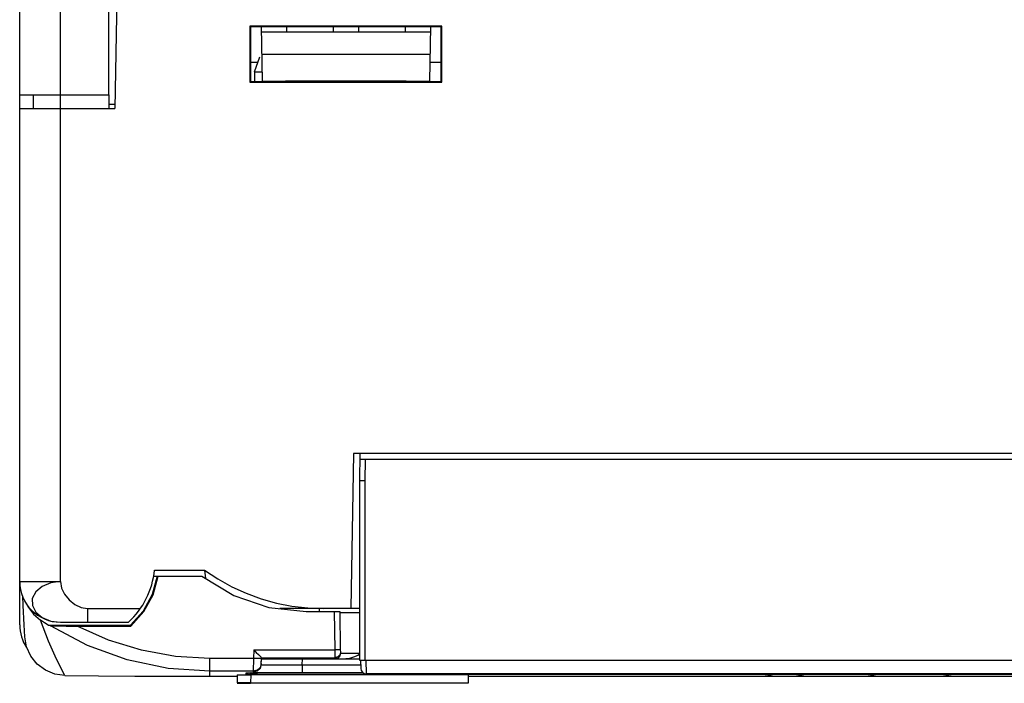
# Model space of a CAD drawing. Header units: millimetres. Extents: x 0 to 450, y 0 to 500.
# Tile 28 of 46: x 183 to 219, y 369 to 394. Entities that reach past the tile are written whole.
import ezdxf

# ---------------------------------------------------------------- set-up
doc = ezdxf.new("R2010")
doc.units = ezdxf.units.MM
doc.header["$LTSCALE"] = 32.592593
doc.layers.get('0').update_dxf_attribs({"linetype": 'CONTINUOUS'})

msp = doc.modelspace()

# ---------------------------------------------------------------- linework, layer by layer
at = {"color": 7, "linetype": 'CONTINUOUS'}
for p, q in [((182.738, 371.517), (182.738, 469.517)), ((184.238, 390.517), (184.238, 395.339)), ((186.003, 395.497), (186.003, 391.017)), ((186.326, 395.517), (186.238, 390.517)), ((191.209, 393.546), (191.209, 391.487)), ((191.209, 393.546), (191.232, 393.523)), ((198.268, 393.546), (191.209, 393.546)), ((191.232, 393.523), (191.233, 391.511)), ((198.244, 393.523), (191.232, 393.523)), ((191.619, 393.529), (191.654, 391.517)), ((192.557, 393.523), (192.554, 393.317)), ((194.269, 393.523), (194.273, 393.317)), ((195.207, 393.523), (195.204, 393.317)), ((196.919, 393.523), (196.923, 393.317)), ((197.822, 391.517), (197.858, 393.529)), ((198.268, 393.546), (198.244, 393.523)), ((198.244, 391.511), (198.244, 393.523)), ((198.268, 391.487), (198.268, 393.546)), ((197.854, 393.317), (191.623, 393.317)), ((191.378, 391.867), (191.578, 392.417)), ((191.637, 392.517), (197.84, 392.517)), ((191.233, 392.217), (191.505, 392.217)), ((197.835, 392.217), (198.244, 392.217)), ((191.378, 391.867), (191.378, 391.511)), ((191.378, 391.867), (191.648, 391.867)), ((191.209, 391.487), (191.233, 391.511)), ((191.209, 391.487), (198.268, 391.487)), ((191.233, 391.511), (198.244, 391.511)), ((191.654, 391.517), (192.522, 391.531)), ((192.378, 391.529), (192.378, 391.511)), ((192.522, 391.531), (196.954, 391.531)), ((195.089, 391.531), (195.084, 391.511)), ((196.033, 391.511), (196.028, 391.531)), ((196.458, 391.531), (196.458, 391.511)), ((196.954, 391.531), (197.822, 391.517)), ((197.458, 391.523), (197.458, 391.511)), ((198.268, 391.487), (198.244, 391.511)), ((182.738, 391.018), (182.852, 391.017)), ((182.852, 391.017), (183.238, 391.017)), ((183.238, 391.018), (183.238, 390.518)), ((183.238, 391.017), (186.003, 391.017)), ((186.012, 391.017), (186.012, 390.517)), ((182.738, 390.518), (182.789, 390.517)), ((182.789, 390.517), (182.94, 390.517)), ((182.94, 390.517), (183.177, 390.517)), ((183.177, 390.517), (186.238, 390.517)), ((184.238, 373.117), (184.238, 390.517)), ((186.238, 390.667), (186.003, 390.667)), ((195.021, 377.817), (194.921, 372.117)), ((242.456, 377.817), (195.021, 377.817)), ((195.256, 377.817), (195.238, 376.817)), ((195.252, 377.617), (242.224, 377.617)), ((195.452, 377.617), (195.438, 376.815)), ((195.238, 376.817), (195.238, 370.217)), ((195.438, 376.817), (195.238, 376.817)), ((195.438, 376.815), (195.438, 370.217)), ((187.698, 373.532), (189.538, 373.532)), ((189.538, 373.532), (189.579, 373.227)), ((189.538, 373.532), (190.025, 373.209)), ((182.738, 373.117), (184.238, 373.117)), ((184.238, 373.117), (183.879, 373.066)), ((184.238, 373.117), (184.28, 372.875)), ((187.798, 373.308), (187.609, 372.639)), ((187.643, 372.629), (187.835, 373.312)), ((187.657, 373.308), (187.798, 373.308)), ((187.798, 373.308), (187.835, 373.312)), ((187.835, 373.312), (189.438, 373.312)), ((189.438, 373.312), (190.611, 372.601)), ((190.025, 373.209), (190.537, 372.924)), ((183.326, 372.737), (183.2, 372.492)), ((183.564, 372.932), (183.326, 372.737)), ((183.879, 373.066), (183.564, 372.932)), ((184.28, 372.875), (184.392, 372.643)), ((190.537, 372.924), (191.068, 372.681)), ((182.87, 372.227), (182.854, 372.57)), ((183.2, 372.492), (183.207, 372.228)), ((184.392, 372.643), (184.559, 372.436)), ((184.559, 372.436), (184.766, 372.269)), ((187.609, 372.639), (187.277, 372.029)), ((187.302, 372.006), (187.643, 372.629)), ((190.611, 372.601), (191.909, 372.161)), ((191.068, 372.681), (191.618, 372.479)), ((191.618, 372.479), (192.181, 372.321)), ((182.903, 371.524), (182.87, 372.227)), ((182.99, 372.302), (183.036, 372.194)), ((183.036, 372.194), (183.245, 371.913)), ((183.207, 372.228), (183.331, 371.986)), ((183.331, 371.986), (183.564, 371.79)), ((184.766, 372.269), (184.997, 372.157)), ((184.997, 372.157), (185.238, 372.117)), ((185.238, 372.117), (185.238, 371.617)), ((185.238, 372.117), (187.177, 372.117)), ((187.277, 372.029), (186.817, 371.508)), ((186.83, 371.477), (187.302, 372.006)), ((191.909, 372.161), (193.271, 372.012)), ((192.181, 372.321), (192.755, 372.208)), ((195.238, 372.117), (192.313, 372.117)), ((192.755, 372.208), (193.335, 372.14)), ((193.271, 372.012), (194.385, 372.012)), ((193.335, 372.14), (193.919, 372.117)), ((193.754, 372.117), (193.753, 372.012)), ((194.308, 372.012), (194.333, 370.596)), ((194.385, 372.012), (194.494, 372.012)), ((194.494, 372.012), (194.509, 372.012)), ((194.509, 372.012), (194.533, 370.61)), ((183.245, 371.913), (183.507, 371.691)), ((183.793, 370.921), (183.507, 371.691)), ((183.648, 371.598), (183.507, 371.691)), ((183.564, 371.79), (183.879, 371.661)), ((183.879, 371.661), (184.238, 371.617)), ((194.509, 371.972), (194.548, 371.971)), ((194.548, 371.971), (194.662, 371.971)), ((194.662, 371.971), (194.838, 371.97)), ((194.838, 371.97), (195.062, 371.97)), ((195.062, 371.97), (195.241, 371.97)), ((182.924, 371.077), (182.903, 371.524)), ((183.79, 371.508), (183.648, 371.598)), ((183.876, 371.484), (183.79, 371.508)), ((183.79, 371.508), (186.817, 371.508)), ((185.237, 370.763), (183.876, 371.484)), ((183.876, 371.484), (183.91, 371.482)), ((183.91, 371.482), (183.994, 371.48)), ((183.994, 371.48), (184.117, 371.479)), ((184.117, 371.479), (184.269, 371.478)), ((184.238, 371.617), (186.738, 371.617)), ((184.269, 371.478), (184.444, 371.477)), ((184.444, 371.477), (184.639, 371.477)), ((184.639, 371.477), (184.854, 371.477)), ((186.011, 370.961), (184.854, 371.477)), ((184.854, 371.477), (186.83, 371.477)), ((186.83, 371.477), (186.817, 371.508)), ((182.989, 370.712), (182.924, 371.077)), ((184.097, 370.252), (183.793, 370.921)), ((187.223, 370.588), (186.011, 370.961)), ((183.146, 370.366), (182.989, 370.712)), ((186.687, 370.238), (185.237, 370.763)), ((188.472, 370.361), (187.223, 370.588)), ((191.354, 370.596), (191.337, 370.286)), ((191.354, 370.596), (191.441, 370.505)), ((191.354, 370.596), (194.333, 370.596)), ((194.433, 370.599), (194.333, 370.596)), ((194.333, 370.596), (194.335, 370.311)), ((194.506, 370.604), (194.433, 370.599)), ((194.533, 370.61), (194.506, 370.604)), ((194.533, 370.61), (194.535, 370.515)), ((183.382, 370.075), (183.146, 370.366)), ((184.403, 369.656), (184.097, 370.252)), ((188.198, 369.918), (186.687, 370.238)), ((189.738, 370.286), (188.472, 370.361)), ((189.738, 369.618), (189.738, 370.286)), ((191.337, 370.286), (189.738, 370.286)), ((191.337, 370.286), (191.327, 369.811)), ((191.487, 370.28), (191.337, 370.286)), ((191.441, 370.505), (191.517, 370.427)), ((191.596, 370.28), (191.487, 370.28)), ((191.517, 370.427), (191.579, 370.365)), ((191.579, 370.365), (191.62, 370.325)), ((191.637, 370.285), (191.596, 370.28)), ((191.62, 370.325), (191.638, 370.311)), ((191.627, 370.095), (191.637, 370.285)), ((191.627, 370.057), (191.638, 370.273)), ((191.638, 370.311), (191.637, 370.285)), ((191.638, 370.311), (194.335, 370.311)), ((191.638, 370.311), (191.638, 370.311)), ((191.638, 370.273), (191.687, 370.272)), ((191.687, 370.272), (191.814, 370.272)), ((191.814, 370.272), (191.998, 370.271)), ((191.998, 370.271), (192.229, 370.271)), ((192.229, 370.271), (192.507, 370.27)), ((192.507, 370.27), (192.815, 370.27)), ((192.815, 370.27), (195.238, 370.27)), ((193.125, 370.054), (193.136, 370.27)), ((194.436, 370.339), (194.335, 370.311)), ((194.335, 370.311), (194.335, 370.272)), ((194.436, 370.299), (194.335, 370.272)), ((194.335, 370.272), (194.361, 370.271)), ((194.361, 370.271), (194.439, 370.271)), ((194.509, 370.413), (194.436, 370.339)), ((194.509, 370.374), (194.436, 370.299)), ((194.439, 370.271), (194.73, 370.27)), ((194.535, 370.511), (194.509, 370.413)), ((194.535, 370.472), (194.509, 370.374)), ((194.535, 370.515), (194.535, 370.511)), ((194.535, 370.511), (194.535, 370.472)), ((194.535, 370.475), (194.562, 370.475)), ((194.562, 370.475), (194.642, 370.476)), ((194.642, 370.476), (194.769, 370.475)), ((194.87, 370.286), (194.73, 370.27)), ((194.769, 370.475), (194.935, 370.475)), ((195.019, 370.329), (194.87, 370.286)), ((194.935, 370.475), (195.128, 370.474)), ((195.173, 370.395), (195.019, 370.329)), ((195.128, 370.474), (195.238, 370.474)), ((195.238, 370.426), (195.173, 370.395)), ((195.238, 370.217), (242.238, 370.217)), ((195.273, 370.217), (195.284, 369.91)), ((195.473, 370.217), (195.484, 369.717)), ((183.683, 369.85), (183.382, 370.075)), ((184.035, 369.707), (183.683, 369.85)), ((189.738, 369.811), (188.198, 369.918)), ((191.327, 369.811), (189.738, 369.811)), ((191.473, 369.848), (191.327, 369.811)), ((191.327, 369.811), (191.327, 369.773)), ((191.473, 369.811), (191.327, 369.773)), ((191.582, 369.952), (191.473, 369.848)), ((191.582, 369.914), (191.473, 369.811)), ((191.627, 370.095), (191.582, 369.952)), ((191.627, 370.057), (191.582, 369.914)), ((191.627, 370.097), (191.627, 370.096)), ((191.627, 370.095), (191.627, 370.057)), ((191.627, 370.057), (191.633, 370.056)), ((191.633, 370.056), (191.655, 370.054)), ((191.655, 370.054), (191.697, 370.052)), ((191.697, 370.052), (191.765, 370.051)), ((191.765, 370.051), (191.86, 370.05)), ((191.86, 370.05), (191.981, 370.049)), ((191.981, 370.049), (192.126, 370.049)), ((192.126, 370.049), (192.291, 370.049)), ((192.291, 370.049), (192.467, 370.049)), ((192.467, 370.049), (192.647, 370.05)), ((192.647, 370.05), (192.822, 370.052)), ((192.822, 370.052), (192.981, 370.053)), ((192.981, 370.053), (193.125, 370.054)), ((193.125, 370.054), (193.125, 369.769)), ((193.125, 370.054), (195.279, 370.054)), ((184.403, 369.656), (184.035, 369.707)), ((184.403, 369.656), (185.643, 369.642)), ((185.643, 369.642), (186.972, 369.631)), ((186.972, 369.631), (187.037, 369.63)), ((187.037, 369.63), (187.08, 369.63)), ((187.08, 369.63), (187.095, 369.629)), ((187.981, 369.619), (187.096, 369.62)), ((188.862, 369.619), (187.981, 369.619)), ((189.738, 369.618), (188.862, 369.619)), ((190.738, 369.618), (189.738, 369.618)), ((190.738, 369.685), (190.743, 369.385)), ((190.738, 369.685), (191.238, 369.685)), ((191.07, 369.696), (191.488, 369.76)), ((191.07, 369.696), (191.07, 369.759)), ((191.07, 369.759), (191.085, 369.759)), ((191.07, 369.696), (191.209, 369.721)), ((210.171, 369.696), (191.07, 369.696)), ((191.085, 369.759), (191.151, 369.76)), ((191.089, 369.759), (191.099, 369.76)), ((191.089, 369.759), (191.089, 369.759)), ((191.139, 369.76), (191.243, 369.761)), ((191.191, 369.76), (191.405, 369.761)), ((191.209, 369.721), (191.291, 369.761)), ((191.238, 369.685), (191.233, 369.385)), ((199.238, 369.678), (191.238, 369.678)), ((191.327, 369.773), (191.335, 369.773)), ((191.335, 369.773), (191.361, 369.772)), ((191.335, 369.761), (191.593, 369.762)), ((191.361, 369.772), (191.412, 369.772)), ((191.405, 369.761), (191.757, 369.762)), ((191.412, 369.772), (191.494, 369.772)), ((191.488, 369.76), (191.491, 369.761)), ((191.494, 369.772), (191.607, 369.771)), ((191.607, 369.771), (191.753, 369.771)), ((191.622, 369.762), (192.011, 369.762)), ((191.753, 369.771), (191.927, 369.77)), ((191.887, 369.762), (192.383, 369.763)), ((191.927, 369.77), (192.336, 369.77)), ((192.184, 369.763), (193.062, 369.763)), ((192.336, 369.77), (192.761, 369.769)), ((192.761, 369.769), (195.35, 369.769)), ((193.062, 369.763), (195.36, 369.763)), ((241.993, 369.717), (195.484, 369.717)), ((199.238, 369.678), (199.233, 369.378)), ((237.738, 369.618), (199.238, 369.618)), ((210.092, 369.717), (210.11, 369.71)), ((210.098, 369.717), (210.106, 369.712)), ((210.106, 369.712), (210.175, 369.696)), ((210.11, 369.71), (210.135, 369.703)), ((210.135, 369.703), (210.159, 369.698)), ((210.159, 369.698), (210.18, 369.694)), ((210.174, 369.696), (210.174, 369.696)), ((210.174, 369.696), (210.175, 369.696)), ((210.175, 369.695), (210.174, 369.696)), ((210.175, 369.696), (210.176, 369.696)), ((210.177, 369.695), (210.175, 369.695)), ((210.176, 369.696), (210.179, 369.696)), ((210.18, 369.694), (210.177, 369.695)), ((210.179, 369.696), (210.182, 369.696)), ((210.18, 369.694), (210.21, 369.691)), ((210.183, 369.694), (210.18, 369.694)), ((210.182, 369.696), (210.187, 369.695)), ((210.187, 369.694), (210.183, 369.694)), ((210.187, 369.695), (210.192, 369.695)), ((210.192, 369.693), (210.187, 369.694)), ((210.192, 369.695), (210.196, 369.694)), ((210.206, 369.691), (210.192, 369.693)), ((210.196, 369.694), (210.206, 369.693)), ((210.206, 369.693), (210.221, 369.692)), ((210.218, 369.69), (210.206, 369.691)), ((210.21, 369.691), (210.238, 369.687)), ((210.221, 369.692), (210.237, 369.69)), ((210.246, 369.687), (210.231, 369.688)), ((210.237, 369.69), (210.249, 369.689)), ((210.238, 369.687), (210.265, 369.685)), ((210.261, 369.685), (210.246, 369.687)), ((210.249, 369.689), (210.262, 369.687)), ((210.271, 369.684), (210.261, 369.685)), ((210.262, 369.687), (210.275, 369.686)), ((210.265, 369.685), (210.288, 369.683)), ((210.276, 369.684), (210.271, 369.684)), ((210.275, 369.686), (210.28, 369.685)), ((210.281, 369.683), (210.276, 369.684)), ((210.28, 369.685), (210.284, 369.685)), ((210.287, 369.683), (210.281, 369.683)), ((210.284, 369.685), (210.287, 369.684)), ((210.287, 369.684), (210.29, 369.684)), ((210.29, 369.683), (210.287, 369.683)), ((210.288, 369.683), (210.309, 369.681)), ((210.29, 369.684), (210.292, 369.683)), ((210.293, 369.682), (210.29, 369.683)), ((210.292, 369.683), (210.294, 369.683)), ((210.294, 369.682), (210.293, 369.682)), ((210.294, 369.683), (210.295, 369.683)), ((210.295, 369.682), (210.294, 369.682)), ((210.295, 369.683), (210.295, 369.682)), ((210.328, 369.681), (210.295, 369.682)), ((210.309, 369.681), (210.328, 369.681)), ((210.331, 369.681), (210.328, 369.681)), ((210.331, 369.681), (210.338, 369.681)), ((210.333, 369.681), (210.334, 369.681)), ((210.334, 369.681), (210.356, 369.682)), ((210.338, 369.681), (210.361, 369.683)), ((210.356, 369.682), (210.378, 369.685)), ((210.361, 369.683), (210.387, 369.687)), ((210.378, 369.685), (210.402, 369.69)), ((210.387, 369.687), (210.415, 369.694)), ((210.402, 369.69), (210.427, 369.698)), ((210.415, 369.694), (210.442, 369.704)), ((211.314, 369.696), (210.42, 369.696)), ((210.427, 369.698), (210.452, 369.708)), ((210.442, 369.704), (210.469, 369.716)), ((210.452, 369.708), (210.469, 369.717)), ((210.469, 369.716), (210.47, 369.717)), ((211.243, 369.717), (211.246, 369.715)), ((211.243, 369.717), (211.276, 369.705)), ((211.246, 369.715), (211.283, 369.703)), ((211.274, 369.717), (211.281, 369.712)), ((211.276, 369.705), (211.309, 369.697)), ((211.281, 369.712), (211.34, 369.696)), ((211.283, 369.703), (211.316, 369.695)), ((211.309, 369.697), (211.342, 369.691)), ((211.316, 369.695), (211.353, 369.69)), ((211.332, 369.695), (211.333, 369.695)), ((211.333, 369.694), (211.332, 369.695)), ((211.333, 369.695), (211.335, 369.696)), ((211.334, 369.694), (211.333, 369.694)), ((211.336, 369.694), (211.334, 369.694)), ((211.335, 369.696), (211.338, 369.696)), ((211.339, 369.693), (211.336, 369.694)), ((211.338, 369.696), (211.341, 369.696)), ((211.343, 369.692), (211.339, 369.693)), ((211.341, 369.696), (211.344, 369.696)), ((211.342, 369.691), (211.384, 369.686)), ((211.348, 369.691), (211.343, 369.692)), ((211.344, 369.696), (211.348, 369.696)), ((211.348, 369.696), (211.353, 369.696)), ((211.353, 369.69), (211.348, 369.691)), ((211.353, 369.696), (211.36, 369.695)), ((211.353, 369.69), (211.398, 369.685)), ((211.358, 369.69), (211.353, 369.69)), ((211.363, 369.689), (211.358, 369.69)), ((211.36, 369.695), (211.366, 369.695)), ((211.369, 369.688), (211.363, 369.689)), ((211.366, 369.695), (211.372, 369.694)), ((211.376, 369.687), (211.369, 369.688)), ((211.372, 369.694), (211.377, 369.694)), ((211.384, 369.687), (211.376, 369.687)), ((211.377, 369.694), (211.383, 369.693)), ((211.383, 369.693), (211.391, 369.693)), ((211.392, 369.686), (211.384, 369.687)), ((211.384, 369.686), (211.431, 369.682)), ((211.391, 369.693), (211.399, 369.692)), ((211.399, 369.685), (211.392, 369.686)), ((211.398, 369.685), (211.439, 369.682)), ((211.399, 369.692), (211.407, 369.691)), ((211.406, 369.685), (211.399, 369.685)), ((211.411, 369.684), (211.406, 369.685)), ((211.407, 369.691), (211.414, 369.69)), ((211.416, 369.684), (211.411, 369.684)), ((211.414, 369.69), (211.419, 369.69)), ((211.423, 369.683), (211.416, 369.684)), ((211.419, 369.69), (211.424, 369.689)), ((211.431, 369.683), (211.423, 369.683)), ((211.424, 369.689), (211.429, 369.688)), ((211.429, 369.688), (211.435, 369.687)), ((211.436, 369.683), (211.431, 369.683)), ((211.431, 369.682), (211.463, 369.681)), ((211.435, 369.687), (211.44, 369.687)), ((211.441, 369.682), (211.436, 369.683)), ((211.439, 369.682), (211.472, 369.681)), ((211.44, 369.687), (211.444, 369.686)), ((211.444, 369.682), (211.441, 369.682)), ((211.444, 369.686), (211.447, 369.685)), ((211.447, 369.682), (211.444, 369.682)), ((211.472, 369.681), (211.444, 369.682)), ((211.447, 369.685), (211.45, 369.685)), ((211.449, 369.683), (211.447, 369.682)), ((211.451, 369.683), (211.449, 369.683)), ((211.45, 369.685), (211.451, 369.684)), ((211.451, 369.684), (211.452, 369.684)), ((211.452, 369.683), (211.451, 369.683)), ((211.452, 369.684), (211.452, 369.683)), ((211.473, 369.681), (211.47, 369.681)), ((211.474, 369.681), (211.49, 369.681)), ((211.478, 369.681), (211.488, 369.681)), ((211.488, 369.681), (211.516, 369.683)), ((211.49, 369.681), (211.519, 369.684)), ((211.516, 369.683), (211.546, 369.689)), ((211.519, 369.684), (211.548, 369.689)), ((211.546, 369.689), (211.576, 369.697)), ((211.548, 369.689), (211.578, 369.698)), ((213.96, 369.696), (211.57, 369.696)), ((211.576, 369.697), (211.606, 369.71)), ((211.578, 369.698), (211.608, 369.71)), ((211.606, 369.71), (211.62, 369.717)), ((211.608, 369.71), (211.62, 369.717)), ((213.897, 369.717), (213.908, 369.711)), ((213.908, 369.711), (213.951, 369.697)), ((213.951, 369.697), (213.993, 369.689)), ((213.983, 369.717), (213.987, 369.712)), ((213.987, 369.712), (214.025, 369.696)), ((213.993, 369.689), (214.039, 369.684)), ((214, 369.693), (214.001, 369.694)), ((214.001, 369.693), (214, 369.693)), ((214.001, 369.694), (214.002, 369.694)), ((214.001, 369.692), (214.001, 369.693)), ((214.003, 369.691), (214.001, 369.692)), ((214.002, 369.694), (214.004, 369.695)), ((214.006, 369.69), (214.003, 369.691)), ((214.004, 369.695), (214.008, 369.695)), ((214.008, 369.69), (214.006, 369.69)), ((214.008, 369.695), (214.012, 369.696)), ((214.011, 369.689), (214.008, 369.69)), ((214.015, 369.688), (214.011, 369.689)), ((214.012, 369.696), (214.017, 369.696)), ((214.021, 369.687), (214.015, 369.688)), ((214.017, 369.696), (214.021, 369.696)), ((214.021, 369.696), (214.025, 369.696)), ((214.027, 369.687), (214.021, 369.687)), ((214.025, 369.696), (214.031, 369.696)), ((214.033, 369.686), (214.027, 369.687)), ((214.031, 369.696), (214.038, 369.696)), ((214.04, 369.685), (214.033, 369.686)), ((214.038, 369.696), (214.046, 369.695)), ((214.039, 369.684), (214.092, 369.681)), ((214.046, 369.685), (214.04, 369.685)), ((214.046, 369.695), (214.055, 369.695)), ((214.051, 369.684), (214.046, 369.685)), ((214.057, 369.684), (214.051, 369.684)), ((214.055, 369.695), (214.062, 369.695)), ((214.064, 369.683), (214.057, 369.684)), ((214.062, 369.695), (214.068, 369.694)), ((214.073, 369.683), (214.064, 369.683)), ((214.068, 369.694), (214.073, 369.694)), ((214.073, 369.694), (214.08, 369.693)), ((214.081, 369.683), (214.073, 369.683)), ((214.08, 369.693), (214.087, 369.692)), ((214.091, 369.682), (214.081, 369.683)), ((214.087, 369.692), (214.094, 369.691)), ((214.096, 369.682), (214.091, 369.682)), ((214.109, 369.681), (214.092, 369.682)), ((214.092, 369.681), (214.109, 369.681)), ((214.094, 369.691), (214.099, 369.69)), ((214.1, 369.683), (214.096, 369.682)), ((214.099, 369.69), (214.103, 369.69)), ((214.105, 369.683), (214.1, 369.683)), ((214.103, 369.69), (214.107, 369.689)), ((214.11, 369.683), (214.105, 369.683)), ((214.107, 369.689), (214.11, 369.688)), ((214.11, 369.681), (214.109, 369.681)), ((214.11, 369.688), (214.112, 369.688)), ((214.113, 369.684), (214.11, 369.683)), ((214.11, 369.681), (214.13, 369.681)), ((214.112, 369.688), (214.114, 369.687)), ((214.115, 369.684), (214.113, 369.684)), ((214.114, 369.687), (214.116, 369.686)), ((214.116, 369.685), (214.115, 369.684)), ((214.115, 369.681), (214.127, 369.681)), ((214.116, 369.686), (214.116, 369.685)), ((214.116, 369.685), (214.116, 369.685)), ((214.127, 369.681), (214.156, 369.683)), ((214.13, 369.681), (214.16, 369.683)), ((214.156, 369.683), (214.189, 369.688)), ((214.16, 369.683), (214.192, 369.688)), ((214.189, 369.688), (214.222, 369.696)), ((214.192, 369.688), (214.224, 369.697)), ((216.736, 369.696), (214.221, 369.696)), ((214.222, 369.696), (214.255, 369.709)), ((214.224, 369.697), (214.257, 369.709)), ((214.255, 369.709), (214.271, 369.717)), ((214.257, 369.709), (214.271, 369.717)), ((216.676, 369.717), (216.677, 369.716)), ((216.676, 369.717), (216.677, 369.716)), ((216.677, 369.716), (216.723, 369.698)), ((216.677, 369.716), (216.722, 369.699)), ((216.722, 369.699), (216.763, 369.689)), ((216.723, 369.698), (216.766, 369.689)), ((216.763, 369.689), (216.803, 369.684)), ((216.766, 369.689), (216.806, 369.684)), ((216.796, 369.691), (216.798, 369.692)), ((216.796, 369.69), (216.796, 369.691)), ((216.797, 369.69), (216.796, 369.69)), ((216.798, 369.689), (216.797, 369.69)), ((216.798, 369.692), (216.8, 369.693)), ((216.8, 369.688), (216.798, 369.689)), ((216.8, 369.693), (216.802, 369.694)), ((216.803, 369.687), (216.8, 369.688)), ((216.802, 369.694), (216.805, 369.694)), ((216.807, 369.687), (216.803, 369.687)), ((216.803, 369.684), (216.832, 369.682)), ((216.805, 369.694), (216.808, 369.694)), ((216.806, 369.684), (216.854, 369.681)), ((216.812, 369.686), (216.807, 369.687)), ((216.808, 369.694), (216.813, 369.695)), ((216.817, 369.685), (216.812, 369.686)), ((216.813, 369.695), (216.819, 369.695)), ((216.822, 369.685), (216.817, 369.685)), ((216.819, 369.695), (216.827, 369.696)), ((216.822, 369.717), (216.824, 369.712)), ((216.826, 369.684), (216.822, 369.685)), ((216.824, 369.712), (216.839, 369.696)), ((216.832, 369.684), (216.826, 369.684)), ((216.827, 369.696), (216.834, 369.696)), ((216.839, 369.683), (216.832, 369.684)), ((216.834, 369.696), (216.84, 369.696)), ((216.847, 369.683), (216.839, 369.683)), ((216.84, 369.696), (216.845, 369.696)), ((216.845, 369.696), (216.851, 369.696)), ((216.855, 369.683), (216.847, 369.683)), ((216.851, 369.696), (216.858, 369.696)), ((216.853, 369.681), (216.874, 369.681)), ((216.861, 369.682), (216.855, 369.683)), ((216.858, 369.696), (216.866, 369.695)), ((216.866, 369.682), (216.861, 369.682)), ((216.866, 369.695), (216.873, 369.695)), ((216.872, 369.682), (216.866, 369.682)), ((216.874, 369.681), (216.867, 369.682)), ((216.877, 369.683), (216.872, 369.682)), ((216.873, 369.695), (216.878, 369.694)), ((216.874, 369.681), (216.881, 369.681)), ((216.884, 369.683), (216.877, 369.683)), ((216.878, 369.694), (216.882, 369.694)), ((216.878, 369.681), (216.882, 369.681)), ((216.881, 369.681), (216.921, 369.682)), ((216.882, 369.694), (216.887, 369.693)), ((216.891, 369.683), (216.884, 369.683)), ((216.887, 369.693), (216.893, 369.693)), ((216.896, 369.684), (216.891, 369.683)), ((216.893, 369.693), (216.898, 369.692)), ((216.9, 369.684), (216.896, 369.684)), ((216.898, 369.692), (216.902, 369.691)), ((216.903, 369.685), (216.9, 369.684)), ((216.902, 369.691), (216.905, 369.69)), ((216.905, 369.685), (216.903, 369.685)), ((216.905, 369.69), (216.908, 369.69)), ((216.907, 369.686), (216.905, 369.685)), ((216.909, 369.687), (216.907, 369.686)), ((216.908, 369.69), (216.909, 369.689)), ((216.909, 369.689), (216.91, 369.688)), ((216.91, 369.687), (216.909, 369.687)), ((216.91, 369.688), (216.91, 369.687)), ((216.921, 369.682), (216.963, 369.688)), ((216.962, 369.687), (217.005, 369.698)), ((216.963, 369.688), (217.006, 369.699)), ((220.482, 369.696), (216.995, 369.696)), ((217.005, 369.698), (217.049, 369.716)), ((217.006, 369.699), (217.05, 369.716)), ((217.049, 369.716), (217.05, 369.717)), ((191.233, 369.385), (190.743, 369.385)), ((190.743, 369.369), (191.233, 369.369)), ((199.233, 369.378), (191.233, 369.378))]:
    msp.add_line(p, q, dxfattribs=at)
for centre, radius, start, end in [((184.738, 373.817), 2.973, 312.2737, 354.4996), ((184.238, 373.117), 1.5, 180, 270), ((184.238, 371.517), 1.5, 180, 213.855), ((195.484, 369.917), 0.2, 182, 269.9999)]:
    msp.add_arc(centre, radius, start, end, dxfattribs=at)

doc.saveas('drawing.dxf')
